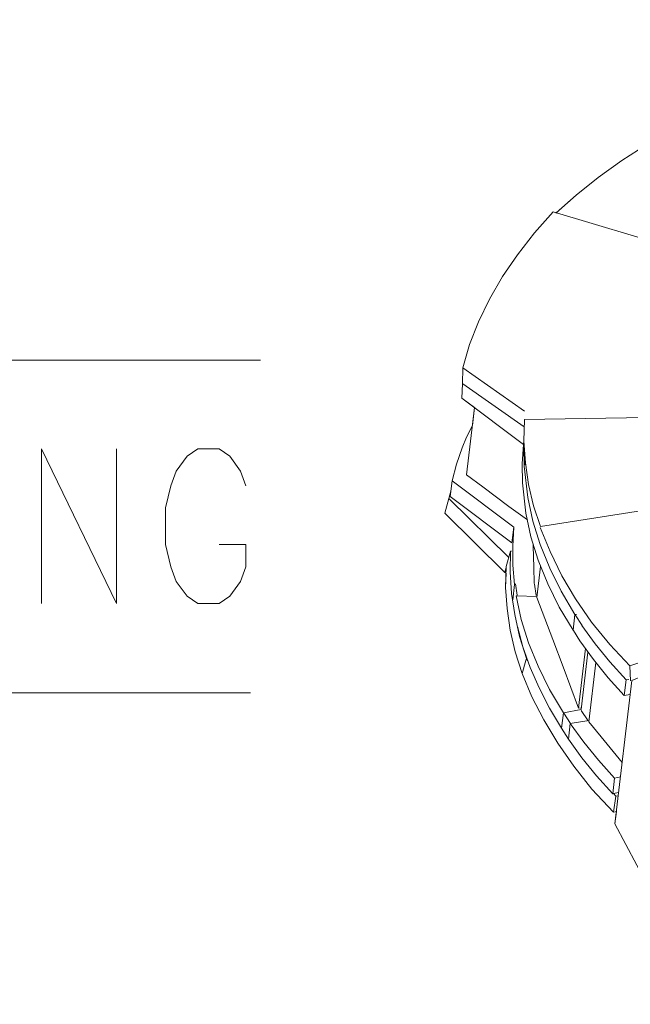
# Model space of a CAD drawing. Header units: inches. Extents: x -7 to 6.8, y -5.2 to 5.1.
# Tile 8 of 37: x 0.5 to 1.7, y -3.2 to -1.1. Entities that reach past the tile are written whole.
import ezdxf

# ---------------------------------------------------------------- set-up
doc = ezdxf.new("R2010")
doc.units = ezdxf.units.IN
doc.header["$MEASUREMENT"] = 0
doc.layers.add('Layer 1', color=7, linetype='Continuous')

msp = doc.modelspace()

# ---------------------------------------------------------------- linework, layer by layer
at = {"layer": 'Layer 1', "lineweight": 9}
msp.add_open_spline([(4.3788, -1.7689), (4.3788, -1.7689), (4.4057, -1.7657), (4.4057, -1.7657), (4.4057, -1.7657), (4.4057, -1.7657), (4.4413, -1.8081), (4.4413, -1.8081), (4.4413, -1.8081), (4.4413, -1.8081), (4.473, -1.8509), (4.473, -1.8509), (4.473, -1.8509), (4.473, -1.8509), (4.5015, -1.894), (4.5015, -1.894), (4.5015, -1.894), (4.5015, -1.894), (4.5268, -1.9375), (4.5268, -1.9375), (4.5268, -1.9375), (4.5268, -1.9375), (4.5483, -1.9806), (4.5483, -1.9806), (4.5483, -1.9806), (4.5483, -1.9806), (4.5667, -2.0234), (4.5667, -2.0234), (4.5667, -2.0234), (4.5667, -2.0234), (4.5813, -2.0656), (4.5813, -2.0656), (4.5813, -2.0656), (4.5813, -2.0656), (4.5776, -2.0777), (4.5776, -2.0777), (4.5776, -2.0777), (4.5776, -2.0777), (4.5856, -2.1153), (4.5856, -2.1153), (4.5856, -2.1153), (4.5856, -2.1153), (4.5925, -2.1637), (4.5925, -2.1637), (4.5925, -2.1637), (4.5925, -2.1637), (4.5926, -2.1664), (4.5926, -2.1664), (4.5926, -2.1664), (4.5926, -2.1664), (4.598, -2.1964), (4.598, -2.1964), (4.598, -2.1964), (4.598, -2.1964), (4.6017, -2.2381), (4.6017, -2.2381), (4.6017, -2.2381), (4.6017, -2.2381), (4.6016, -2.2795), (4.6016, -2.2795), (4.6016, -2.2795), (4.6016, -2.2795), (4.6004, -2.3028), (4.6004, -2.3028), (4.6004, -2.3028), (4.6004, -2.3028), (4.9876, -3.2423), (4.9876, -3.2423), (4.9876, -3.2423), (4.9876, -3.2423), (4.9838, -3.2747), (4.9838, -3.2747), (4.9838, -3.2747), (4.9838, -3.2747), (4.9427, -3.2923), (4.9427, -3.2923), (4.9427, -3.2923), (4.9427, -3.2923), (4.9331, -3.3743), (4.9331, -3.3743), (4.9331, -3.3743), (4.9331, -3.3743), (4.9635, -3.4479), (4.9635, -3.4479), (4.9635, -3.4479), (4.9635, -3.4479), (4.9598, -3.4802), (4.9598, -3.4802), (4.9598, -3.4802), (4.9598, -3.4802), (4.8308, -3.5356), (4.8308, -3.5356), (4.8308, -3.5356), (4.8308, -3.5356), (4.8304, -3.5384), (4.8304, -3.5384), (4.8304, -3.5384), (4.8304, -3.5384), (4.8001, -3.5513), (4.8001, -3.5513), (4.8001, -3.5513), (4.8001, -3.5513), (4.4464, -3.2847), (4.4464, -3.2847), (4.4464, -3.2847), (4.4464, -3.2847), (4.396, -3.2847), (4.396, -3.2847), (4.396, -3.2847), (4.396, -3.2847), (4.413, -3.2976), (4.413, -3.2976), (4.413, -3.2976), (4.413, -3.2976), (4.4666, -3.3063), (4.4666, -3.3063), (4.4666, -3.3063), (4.4666, -3.3063), (4.5742, -3.3875), (4.5742, -3.3875), (4.5742, -3.3875), (4.5742, -3.3875), (4.5704, -3.4198), (4.5704, -3.4198), (4.5704, -3.4198), (4.5704, -3.4198), (4.5665, -3.4529), (4.5665, -3.4529), (4.5665, -3.4529), (4.5665, -3.4529), (4.5386, -3.4647), (4.5386, -3.4647), (4.5386, -3.4647), (4.5386, -3.4647), (4.522, -3.6069), (4.522, -3.6069), (4.522, -3.6069), (4.522, -3.6069), (4.5485, -3.6272), (4.5485, -3.6272), (4.5485, -3.6272), (4.5485, -3.6272), (4.5447, -3.6595), (4.5447, -3.6595), (4.5447, -3.6595), (4.5447, -3.6595), (4.5143, -3.6724), (4.5143, -3.6724), (4.5143, -3.6724), (4.5143, -3.6724), (4.5121, -3.6713), (4.5121, -3.6713), (4.5121, -3.6713), (4.5121, -3.6713), (4.3914, -3.7228), (4.3914, -3.7228), (4.3914, -3.7228), (4.3914, -3.7228), (3.2095, -3.3607), (3.2095, -3.3607), (3.2095, -3.3607), (3.2095, -3.3607), (3.1578, -3.3615), (3.1578, -3.3615), (3.1578, -3.3615), (3.1578, -3.3615), (3.1033, -3.3598), (3.1033, -3.3598), (3.1033, -3.3598), (3.1033, -3.3598), (3.0479, -3.3592), (3.0479, -3.3592), (3.0479, -3.3592), (3.0479, -3.3592), (3.0623, -3.37), (3.0623, -3.37), (3.0623, -3.37), (3.0623, -3.37), (3.0383, -3.4022), (3.0383, -3.4022), (3.0383, -3.4022), (3.0383, -3.4022), (3.024, -3.3911), (3.024, -3.3911), (3.024, -3.3911), (3.024, -3.3911), (2.9963, -3.4277), (2.9963, -3.4277), (2.9963, -3.4277), (2.9963, -3.4277), (2.9617, -3.4432), (2.9617, -3.4432), (2.9617, -3.4432), (2.9617, -3.4432), (2.9616, -3.4439), (2.9616, -3.4439), (2.9616, -3.4439), (2.9616, -3.4439), (2.9312, -3.4568), (2.9312, -3.4568), (2.9312, -3.4568), (2.9312, -3.4568), (2.9304, -3.4565), (2.9304, -3.4565), (2.9304, -3.4565), (2.9304, -3.4565), (2.8961, -3.4706), (2.8961, -3.4706), (2.8961, -3.4706), (2.8961, -3.4706), (2.8774, -3.457), (2.8774, -3.457), (2.8774, -3.457), (2.8774, -3.457), (2.7771, -3.4256), (2.7771, -3.4256), (2.7771, -3.4256), (2.7771, -3.4256), (2.7608, -3.4329), (2.7608, -3.4329), (2.7608, -3.4329), (2.7608, -3.4329), (2.7386, -3.4421), (2.7386, -3.4421), (2.7386, -3.4421), (2.7386, -3.4421), (2.6853, -3.4311), (2.6853, -3.4311), (2.6853, -3.4311), (2.6853, -3.4311), (2.6716, -3.421), (2.6716, -3.421), (2.6716, -3.421), (2.6716, -3.421), (2.6634, -3.4317), (2.6634, -3.4317), (2.6634, -3.4317), (2.6634, -3.4317), (2.5759, -3.366), (2.5759, -3.366), (2.5759, -3.366), (2.5759, -3.366), (2.2775, -3.1419), (2.2775, -3.1419), (2.2775, -3.1419), (2.2775, -3.1419), (2.212, -3.1144), (2.212, -3.1144), (2.212, -3.1144), (2.212, -3.1144), (2.1461, -3.084), (2.1461, -3.084), (2.1461, -3.084), (2.1461, -3.084), (2.0826, -3.0532), (2.0826, -3.0532), (2.0826, -3.0532), (2.0826, -3.0532), (2.0596, -3.0559), (2.0596, -3.0559), (2.0596, -3.0559), (2.0596, -3.0559), (2.0424, -3.043), (2.0424, -3.043), (2.0424, -3.043), (2.0424, -3.043), (2.0154, -3.0229), (2.0154, -3.0229), (2.0154, -3.0229), (2.0154, -3.0229), (2.0085, -3.0258), (2.0085, -3.0258), (2.0085, -3.0258), (2.0085, -3.0258), (1.9283, -3.0382), (1.9283, -3.0382), (1.9283, -3.0382), (1.9283, -3.0382), (1.7748, -2.9227), (1.7748, -2.9227), (1.7748, -2.9227), (1.7748, -2.9227), (1.7057, -2.7929), (1.7057, -2.7929), (1.7057, -2.7929), (1.7057, -2.7929), (1.7087, -2.7671), (1.7087, -2.7671), (1.7087, -2.7671), (1.7087, -2.7671), (1.7029, -2.7683), (1.7029, -2.7683), (1.7029, -2.7683), (1.7029, -2.7683), (1.6572, -2.7201), (1.6572, -2.7201), (1.6572, -2.7201), (1.6572, -2.7201), (1.6199, -2.6721), (1.6199, -2.6721), (1.6199, -2.6721), (1.6199, -2.6721), (1.5866, -2.6237), (1.5866, -2.6237), (1.5866, -2.6237), (1.5866, -2.6237), (1.5571, -2.575), (1.5571, -2.575), (1.5571, -2.575), (1.5571, -2.575), (1.5323, -2.5268), (1.5323, -2.5268), (1.5323, -2.5268), (1.5323, -2.5268), (1.5115, -2.4784), (1.5115, -2.4784), (1.5115, -2.4784), (1.5115, -2.4784), (1.4973, -2.433), (1.4973, -2.433), (1.4973, -2.433), (1.4973, -2.433), (1.487, -2.3873), (1.487, -2.3873), (1.487, -2.3873), (1.487, -2.3873), (1.4806, -2.3421), (1.4806, -2.3421), (1.4806, -2.3421), (1.4806, -2.3421), (1.4772, -2.298), (1.4772, -2.298), (1.4772, -2.298), (1.4772, -2.298), (1.478, -2.268), (1.478, -2.268), (1.478, -2.268), (1.478, -2.268), (1.4754, -2.2666), (1.4754, -2.2666), (1.4754, -2.2666), (1.4754, -2.2666), (1.3502, -2.1427), (1.3502, -2.1427), (1.3502, -2.1427), (1.3502, -2.1427), (1.3585, -2.1116), (1.3585, -2.1116), (1.3585, -2.1116), (1.3585, -2.1116), (1.3626, -2.0965), (1.3626, -2.0965), (1.3626, -2.0965), (1.3626, -2.0965), (1.3651, -2.075), (1.3651, -2.075), (1.3651, -2.075), (1.3651, -2.075), (1.3747, -2.0402), (1.3747, -2.0402), (1.3747, -2.0402), (1.3747, -2.0402), (1.3865, -2.0057), (1.3865, -2.0057), (1.3865, -2.0057), (1.3865, -2.0057), (1.3954, -1.9833), (1.3954, -1.9833), (1.3954, -1.9833), (1.3954, -1.9833), (1.4076, -1.9589), (1.4076, -1.9589), (1.4076, -1.9589), (1.4076, -1.9589), (1.4119, -1.9217), (1.4119, -1.9217), (1.4119, -1.9217), (1.4119, -1.9217), (1.3854, -1.9018), (1.3854, -1.9018), (1.3854, -1.9018), (1.3854, -1.9018), (1.3873, -1.8717), (1.3873, -1.8717), (1.3873, -1.8717), (1.3873, -1.8717), (1.3874, -1.838), (1.3874, -1.838), (1.3874, -1.838), (1.3874, -1.838), (1.4016, -1.7897), (1.4016, -1.7897), (1.4016, -1.7897), (1.4016, -1.7897), (1.4205, -1.742), (1.4205, -1.742), (1.4205, -1.742), (1.4205, -1.742), (1.4432, -1.6947), (1.4432, -1.6947), (1.4432, -1.6947), (1.4432, -1.6947), (1.4706, -1.6472), (1.4706, -1.6472), (1.4706, -1.6472), (1.4706, -1.6472), (1.5017, -1.6016), (1.5017, -1.6016), (1.5017, -1.6016), (1.5017, -1.6016), (1.5374, -1.5559), (1.5374, -1.5559), (1.5374, -1.5559), (1.5374, -1.5559), (1.5769, -1.5121), (1.5769, -1.5121), (1.5769, -1.5121), (1.5769, -1.5121), (1.5831, -1.514), (1.5831, -1.514), (1.5831, -1.514), (1.5831, -1.514), (1.6248, -1.4768), (1.6248, -1.4768), (1.6248, -1.4768), (1.6248, -1.4768), (1.6705, -1.44), (1.6705, -1.44), (1.6705, -1.44), (1.6705, -1.44), (1.72, -1.4044), (1.72, -1.4044), (1.72, -1.4044), (1.72, -1.4044), (1.7723, -1.3707), (1.7723, -1.3707), (1.7723, -1.3707), (1.7723, -1.3707), (1.8284, -1.3383), (1.8284, -1.3383), (1.8284, -1.3383), (1.8284, -1.3383), (1.8875, -1.3069), (1.8875, -1.3069), (1.8875, -1.3069), (1.8875, -1.3069), (1.9488, -1.2766), (1.9488, -1.2766), (1.9488, -1.2766), (1.9488, -1.2766), (1.9488, -1.2747), (1.9488, -1.2747), (1.9488, -1.2747), (1.9488, -1.2747), (2.0118, -1.2501), (2.0118, -1.2501), (2.0118, -1.2501), (2.0118, -1.2501), (2.0769, -1.2272), (2.0769, -1.2272), (2.0769, -1.2272), (2.0769, -1.2272), (2.1441, -1.2062), (2.1441, -1.2062), (2.1441, -1.2062), (2.1441, -1.2062), (2.2135, -1.187), (2.2135, -1.187), (2.2135, -1.187), (2.2135, -1.187), (2.2849, -1.1696), (2.2849, -1.1696), (2.2849, -1.1696), (2.2849, -1.1696), (2.3579, -1.1532), (2.3579, -1.1532), (2.3579, -1.1532), (2.3579, -1.1532), (2.4336, -1.1394), (2.4336, -1.1394), (2.4336, -1.1394), (2.4336, -1.1394), (2.435, -1.141), (2.435, -1.141), (2.435, -1.141), (2.435, -1.141), (2.4351, -1.1334), (2.4351, -1.1334), (2.4351, -1.1334), (2.4351, -1.1334), (2.519, -1.1237), (2.519, -1.1237), (2.519, -1.1237), (2.519, -1.1237), (2.6048, -1.1173), (2.6048, -1.1173), (2.6048, -1.1173), (2.6048, -1.1173), (2.6912, -1.1118), (2.6912, -1.1118), (2.6912, -1.1118), (2.6912, -1.1118), (2.7797, -1.1097), (2.7797, -1.1097), (2.7797, -1.1097), (2.7797, -1.1097), (2.8678, -1.1098), (2.8678, -1.1098), (2.8678, -1.1098), (2.8678, -1.1098), (2.9574, -1.1117), (2.9574, -1.1117), (2.9574, -1.1117), (2.9574, -1.1117), (3.0474, -1.116), (3.0474, -1.116), (3.0474, -1.116), (3.0474, -1.116), (3.1893, -1.1965), (3.1893, -1.1965), (3.1893, -1.1965), (3.1893, -1.1965), (3.1881, -1.2136), (3.1881, -1.2136), (3.1881, -1.2136), (3.1881, -1.2136), (3.1881, -1.2136), (3.1881, -1.2136), (3.1881, -1.2136), (3.1881, -1.2136), (3.2502, -1.2232), (3.2502, -1.2232), (3.2502, -1.2232), (3.2502, -1.2232), (3.313, -1.2337), (3.313, -1.2337), (3.313, -1.2337), (3.313, -1.2337), (3.3945, -1.2503), (3.3945, -1.2503), (3.3945, -1.2503), (3.4211, -1.2555), (3.4473, -1.2615), (3.4737, -1.2673), (3.4737, -1.2673), (3.4737, -1.2673), (3.5329, -1.282), (3.5329, -1.282), (3.5329, -1.282), (3.5329, -1.282), (3.5919, -1.2975), (3.5919, -1.2975), (3.5919, -1.2975), (3.5919, -1.2975), (3.5924, -1.2999), (3.5924, -1.2999), (3.5924, -1.2999), (3.5924, -1.2999), (3.6668, -1.3242), (3.6668, -1.3242), (3.6668, -1.3242), (3.6668, -1.3242), (3.7395, -1.3499), (3.7395, -1.3499), (3.7395, -1.3499), (3.7395, -1.3499), (3.8097, -1.3769), (3.8097, -1.3769), (3.8097, -1.3769), (3.8097, -1.3769), (3.8789, -1.406), (3.8789, -1.406), (3.8789, -1.406), (3.8789, -1.406), (3.9449, -1.4356), (3.9449, -1.4356), (3.9449, -1.4356), (3.9449, -1.4356), (4.0108, -1.4679), (4.0108, -1.4679), (4.0108, -1.4679), (4.0108, -1.4679), (4.0321, -1.4637), (4.0321, -1.4637), (4.0321, -1.4637), (4.0321, -1.4637), (4.0479, -1.4761), (4.0479, -1.4761), (4.0479, -1.4761), (4.0479, -1.4761), (4.0486, -1.4758), (4.0486, -1.4758), (4.0486, -1.4758), (4.0486, -1.4758), (4.0718, -1.4932), (4.0718, -1.4932), (4.0718, -1.4932), (4.0718, -1.4932), (4.0814, -1.489), (4.0814, -1.489), (4.0814, -1.489), (4.0814, -1.489), (4.1679, -1.4765), (4.1679, -1.4765), (4.1679, -1.4765), (4.1679, -1.4765), (4.3179, -1.5892), (4.3179, -1.5892), (4.3179, -1.5892), (4.3179, -1.5892), (4.385, -1.7157), (4.385, -1.7157), (4.385, -1.7157), (4.385, -1.7157), (4.3788, -1.7689), (4.3788, -1.7689)], degree=3, knots=[0, 0, 0, 0, 0.006452, 0.006452, 0.006452, 0.006452, 0.012903, 0.012903, 0.012903, 0.012903, 0.019355, 0.019355, 0.019355, 0.019355, 0.025806, 0.025806, 0.025806, 0.025806, 0.032258, 0.032258, 0.032258, 0.032258, 0.03871, 0.03871, 0.03871, 0.03871, 0.045161, 0.045161, 0.045161, 0.045161, 0.051613, 0.051613, 0.051613, 0.051613, 0.058065, 0.058065, 0.058065, 0.058065, 0.064516, 0.064516, 0.064516, 0.064516, 0.070968, 0.070968, 0.070968, 0.070968, 0.077419, 0.077419, 0.077419, 0.077419, 0.083871, 0.083871, 0.083871, 0.083871, 0.090323, 0.090323, 0.090323, 0.090323, 0.096774, 0.096774, 0.096774, 0.096774, 0.103226, 0.103226, 0.103226, 0.103226, 0.109677, 0.109677, 0.109677, 0.109677, 0.116129, 0.116129, 0.116129, 0.116129, 0.122581, 0.122581, 0.122581, 0.122581, 0.129032, 0.129032, 0.129032, 0.129032, 0.135484, 0.135484, 0.135484, 0.135484, 0.141935, 0.141935, 0.141935, 0.141935, 0.148387, 0.148387, 0.148387, 0.148387, 0.154839, 0.154839, 0.154839, 0.154839, 0.16129, 0.16129, 0.16129, 0.16129, 0.167742, 0.167742, 0.167742, 0.167742, 0.174194, 0.174194, 0.174194, 0.174194, 0.180645, 0.180645, 0.180645, 0.180645, 0.187097, 0.187097, 0.187097, 0.187097, 0.193548, 0.193548, 0.193548, 0.193548, 0.2, 0.2, 0.2, 0.2, 0.206452, 0.206452, 0.206452, 0.206452, 0.212903, 0.212903, 0.212903, 0.212903, 0.219355, 0.219355, 0.219355, 0.219355, 0.225806, 0.225806, 0.225806, 0.225806, 0.232258, 0.232258, 0.232258, 0.232258, 0.23871, 0.23871, 0.23871, 0.23871, 0.245161, 0.245161, 0.245161, 0.245161, 0.251613, 0.251613, 0.251613, 0.251613, 0.258065, 0.258065, 0.258065, 0.258065, 0.264516, 0.264516, 0.264516, 0.264516, 0.270968, 0.270968, 0.270968, 0.270968, 0.277419, 0.277419, 0.277419, 0.277419, 0.283871, 0.283871, 0.283871, 0.283871, 0.290323, 0.290323, 0.290323, 0.290323, 0.296774, 0.296774, 0.296774, 0.296774, 0.303226, 0.303226, 0.303226, 0.303226, 0.309677, 0.309677, 0.309677, 0.309677, 0.316129, 0.316129, 0.316129, 0.316129, 0.322581, 0.322581, 0.322581, 0.322581, 0.329032, 0.329032, 0.329032, 0.329032, 0.335484, 0.335484, 0.335484, 0.335484, 0.341935, 0.341935, 0.341935, 0.341935, 0.348387, 0.348387, 0.348387, 0.348387, 0.354839, 0.354839, 0.354839, 0.354839, 0.36129, 0.36129, 0.36129, 0.36129, 0.367742, 0.367742, 0.367742, 0.367742, 0.374194, 0.374194, 0.374194, 0.374194, 0.380645, 0.380645, 0.380645, 0.380645, 0.387097, 0.387097, 0.387097, 0.387097, 0.393548, 0.393548, 0.393548, 0.393548, 0.4, 0.4, 0.4, 0.4, 0.406452, 0.406452, 0.406452, 0.406452, 0.412903, 0.412903, 0.412903, 0.412903, 0.419355, 0.419355, 0.419355, 0.419355, 0.425806, 0.425806, 0.425806, 0.425806, 0.432258, 0.432258, 0.432258, 0.432258, 0.43871, 0.43871, 0.43871, 0.43871, 0.445161, 0.445161, 0.445161, 0.445161, 0.451613, 0.451613, 0.451613, 0.451613, 0.458065, 0.458065, 0.458065, 0.458065, 0.464516, 0.464516, 0.464516, 0.464516, 0.470968, 0.470968, 0.470968, 0.470968, 0.477419, 0.477419, 0.477419, 0.477419, 0.483871, 0.483871, 0.483871, 0.483871, 0.490323, 0.490323, 0.490323, 0.490323, 0.496774, 0.496774, 0.496774, 0.496774, 0.503226, 0.503226, 0.503226, 0.503226, 0.509677, 0.509677, 0.509677, 0.509677, 0.516129, 0.516129, 0.516129, 0.516129, 0.522581, 0.522581, 0.522581, 0.522581, 0.529032, 0.529032, 0.529032, 0.529032, 0.535484, 0.535484, 0.535484, 0.535484, 0.541935, 0.541935, 0.541935, 0.541935, 0.548387, 0.548387, 0.548387, 0.548387, 0.554839, 0.554839, 0.554839, 0.554839, 0.56129, 0.56129, 0.56129, 0.56129, 0.567742, 0.567742, 0.567742, 0.567742, 0.574194, 0.574194, 0.574194, 0.574194, 0.580645, 0.580645, 0.580645, 0.580645, 0.587097, 0.587097, 0.587097, 0.587097, 0.593548, 0.593548, 0.593548, 0.593548, 0.6, 0.6, 0.6, 0.6, 0.606452, 0.606452, 0.606452, 0.606452, 0.612903, 0.612903, 0.612903, 0.612903, 0.619355, 0.619355, 0.619355, 0.619355, 0.625806, 0.625806, 0.625806, 0.625806, 0.632258, 0.632258, 0.632258, 0.632258, 0.63871, 0.63871, 0.63871, 0.63871, 0.645161, 0.645161, 0.645161, 0.645161, 0.651613, 0.651613, 0.651613, 0.651613, 0.658065, 0.658065, 0.658065, 0.658065, 0.664516, 0.664516, 0.664516, 0.664516, 0.670968, 0.670968, 0.670968, 0.670968, 0.677419, 0.677419, 0.677419, 0.677419, 0.683871, 0.683871, 0.683871, 0.683871, 0.690323, 0.690323, 0.690323, 0.690323, 0.696774, 0.696774, 0.696774, 0.696774, 0.703226, 0.703226, 0.703226, 0.703226, 0.709677, 0.709677, 0.709677, 0.709677, 0.716129, 0.716129, 0.716129, 0.716129, 0.722581, 0.722581, 0.722581, 0.722581, 0.729032, 0.729032, 0.729032, 0.729032, 0.735484, 0.735484, 0.735484, 0.735484, 0.741935, 0.741935, 0.741935, 0.741935, 0.748387, 0.748387, 0.748387, 0.748387, 0.754839, 0.754839, 0.754839, 0.754839, 0.76129, 0.76129, 0.76129, 0.76129, 0.767742, 0.767742, 0.767742, 0.767742, 0.774194, 0.774194, 0.774194, 0.774194, 0.780645, 0.780645, 0.780645, 0.780645, 0.787097, 0.787097, 0.787097, 0.787097, 0.793548, 0.793548, 0.793548, 0.793548, 0.8, 0.8, 0.8, 0.8, 0.806452, 0.806452, 0.806452, 0.806452, 0.812903, 0.812903, 0.812903, 0.812903, 0.819355, 0.819355, 0.819355, 0.819355, 0.825806, 0.825806, 0.825806, 0.825806, 0.832258, 0.832258, 0.832258, 0.832258, 0.83871, 0.83871, 0.83871, 0.83871, 0.845161, 0.845161, 0.845161, 0.845161, 0.851613, 0.851613, 0.851613, 0.851613, 0.858065, 0.858065, 0.858065, 0.858065, 0.864516, 0.864516, 0.864516, 0.864516, 0.870968, 0.870968, 0.870968, 0.870968, 0.877419, 0.877419, 0.877419, 0.877419, 0.883871, 0.883871, 0.883871, 0.883871, 0.890323, 0.890323, 0.890323, 0.890323, 0.896774, 0.896774, 0.896774, 0.896774, 0.903226, 0.903226, 0.903226, 0.903226, 0.909677, 0.909677, 0.909677, 0.909677, 0.916129, 0.916129, 0.916129, 0.916129, 0.922581, 0.922581, 0.922581, 0.922581, 0.929032, 0.929032, 0.929032, 0.929032, 0.935484, 0.935484, 0.935484, 0.935484, 0.941935, 0.941935, 0.941935, 0.941935, 0.948387, 0.948387, 0.948387, 0.948387, 0.954839, 0.954839, 0.954839, 0.954839, 0.96129, 0.96129, 0.96129, 0.96129, 0.967742, 0.967742, 0.967742, 0.967742, 0.974194, 0.974194, 0.974194, 0.974194, 0.980645, 0.980645, 0.980645, 0.980645, 0.987097, 0.987097, 0.987097, 0.987097, 1, 1, 1, 1], dxfattribs=at)
at = {"layer": 'Layer 1', "color": 5, "lineweight": 9}
for points, knots in [([(1.9488, -1.2766), (1.9488, -1.2766), (1.8875, -1.3069), (1.8875, -1.3069), (1.8875, -1.3069), (1.8875, -1.3069), (1.8284, -1.3383), (1.8284, -1.3383), (1.8284, -1.3383), (1.8284, -1.3383), (1.7723, -1.3707), (1.7723, -1.3707), (1.7723, -1.3707), (1.7723, -1.3707), (1.72, -1.4044), (1.72, -1.4044), (1.72, -1.4044), (1.72, -1.4044), (1.6705, -1.44), (1.6705, -1.44), (1.6705, -1.44), (1.6705, -1.44), (1.6248, -1.4768), (1.6248, -1.4768), (1.6248, -1.4768), (1.6248, -1.4768), (1.5824, -1.5146), (1.5824, -1.5146)], [0, 0, 0, 0, 0.125, 0.125, 0.125, 0.125, 0.25, 0.25, 0.25, 0.25, 0.375, 0.375, 0.375, 0.375, 0.5, 0.5, 0.5, 0.5, 0.625, 0.625, 0.625, 0.625, 0.75, 0.75, 0.75, 0.75, 1, 1, 1, 1]), ([(1.8279, -1.5875), (1.8279, -1.5875), (1.5769, -1.5121), (1.5769, -1.5121), (1.5769, -1.5121), (1.5769, -1.5121), (1.5374, -1.5559), (1.5374, -1.5559), (1.5374, -1.5559), (1.5374, -1.5559), (1.5017, -1.6016), (1.5017, -1.6016), (1.5017, -1.6016), (1.5017, -1.6016), (1.4706, -1.6472), (1.4706, -1.6472), (1.4706, -1.6472), (1.4706, -1.6472), (1.4432, -1.6947), (1.4432, -1.6947), (1.4432, -1.6947), (1.4432, -1.6947), (1.4205, -1.742), (1.4205, -1.742), (1.4205, -1.742), (1.4205, -1.742), (1.4016, -1.7897), (1.4016, -1.7897), (1.4016, -1.7897), (1.4016, -1.7897), (1.3874, -1.838), (1.3874, -1.838), (1.3874, -1.838), (1.3874, -1.838), (1.3873, -1.8717), (1.3873, -1.8717), (1.3873, -1.8717), (1.3873, -1.8717), (1.3854, -1.9018), (1.3854, -1.9018), (1.3854, -1.9018), (1.3854, -1.9018), (1.5145, -1.9988), (1.5145, -1.9988)], [0, 0, 0, 0, 0.083333, 0.083333, 0.083333, 0.083333, 0.166667, 0.166667, 0.166667, 0.166667, 0.25, 0.25, 0.25, 0.25, 0.333333, 0.333333, 0.333333, 0.333333, 0.416667, 0.416667, 0.416667, 0.416667, 0.5, 0.5, 0.5, 0.5, 0.583333, 0.583333, 0.583333, 0.583333, 0.666667, 0.666667, 0.666667, 0.666667, 0.75, 0.75, 0.75, 0.75, 0.833333, 0.833333, 0.833333, 0.833333, 1, 1, 1, 1]), ([(1.4119, -1.9217), (1.4119, -1.9217), (1.3955, -2.0621), (1.3955, -2.0621), (1.3955, -2.0621), (1.3955, -2.0621), (1.4293, -2.0871), (1.4293, -2.0871)], [0, 0, 0, 0, 0.333333, 0.333333, 0.333333, 0.333333, 1, 1, 1, 1]), ([(1.5167, -1.9468), (1.5167, -1.9468), (1.5153, -1.9919), (1.5153, -1.9919), (1.5153, -1.9919), (1.5153, -1.9919), (1.5186, -2.0375), (1.5186, -2.0375), (1.5186, -2.0375), (1.5186, -2.0375), (1.525, -2.0827), (1.525, -2.0827), (1.525, -2.0827), (1.525, -2.0827), (1.5354, -2.1269), (1.5354, -2.1269), (1.5354, -2.1269), (1.5354, -2.1269), (1.5498, -2.1707), (1.5498, -2.1707)], [0, 0, 0, 0, 0.166667, 0.166667, 0.166667, 0.166667, 0.333333, 0.333333, 0.333333, 0.333333, 0.5, 0.5, 0.5, 0.5, 0.666667, 0.666667, 0.666667, 0.666667, 1, 1, 1, 1]), ([(1.4076, -1.9589), (1.4076, -1.9589), (1.3954, -1.9833), (1.3954, -1.9833), (1.3954, -1.9833), (1.3954, -1.9833), (1.3865, -2.0057), (1.3865, -2.0057), (1.3865, -2.0057), (1.3865, -2.0057), (1.3747, -2.0402), (1.3747, -2.0402), (1.3747, -2.0402), (1.3747, -2.0402), (1.3651, -2.075), (1.3651, -2.075), (1.3651, -2.075), (1.3651, -2.075), (1.3614, -2.1073), (1.3614, -2.1073)], [0, 0, 0, 0, 0.166667, 0.166667, 0.166667, 0.166667, 0.333333, 0.333333, 0.333333, 0.333333, 0.5, 0.5, 0.5, 0.5, 0.666667, 0.666667, 0.666667, 0.666667, 1, 1, 1, 1]), ([(1.5145, -1.9988), (1.5145, -1.9988), (1.5121, -2.0391), (1.5121, -2.0391), (1.5121, -2.0391), (1.5121, -2.0391), (1.5122, -2.0789), (1.5122, -2.0789), (1.5122, -2.0789), (1.5122, -2.0789), (1.5196, -2.1422), (1.5196, -2.1422)], [0, 0, 0, 0, 0.25, 0.25, 0.25, 0.25, 0.5, 0.5, 0.5, 0.5, 1, 1, 1, 1]), ([(0.5068, -2.3316), (0.5068, -2.3316), (0.5068, -2.0081), (0.5068, -2.0081), (0.5068, -2.0081), (0.5068, -2.0081), (0.6633, -2.3316), (0.6633, -2.3316), (0.6633, -2.3316), (0.6633, -2.3316), (0.6633, -2.0081), (0.6633, -2.0081)], [0, 0, 0, 0, 0.25, 0.25, 0.25, 0.25, 0.5, 0.5, 0.5, 0.5, 1, 1, 1, 1]), ([(0.9339, -2.0851), (0.9339, -2.0851), (0.9227, -2.0543), (0.9227, -2.0543), (0.9227, -2.0543), (0.9227, -2.0543), (0.9003, -2.0235), (0.9003, -2.0235), (0.9003, -2.0235), (0.9003, -2.0235), (0.878, -2.0081), (0.878, -2.0081), (0.878, -2.0081), (0.878, -2.0081), (0.8332, -2.0081), (0.8332, -2.0081), (0.8332, -2.0081), (0.8332, -2.0081), (0.8109, -2.0235), (0.8109, -2.0235), (0.8109, -2.0235), (0.8109, -2.0235), (0.7885, -2.0543), (0.7885, -2.0543), (0.7885, -2.0543), (0.7885, -2.0543), (0.7773, -2.0851), (0.7773, -2.0851), (0.7773, -2.0851), (0.7773, -2.0851), (0.7662, -2.1314), (0.7662, -2.1314), (0.7662, -2.1314), (0.7662, -2.1314), (0.7662, -2.2084), (0.7662, -2.2084), (0.7662, -2.2084), (0.7662, -2.2084), (0.7773, -2.2546), (0.7773, -2.2546), (0.7773, -2.2546), (0.7773, -2.2546), (0.7885, -2.2854), (0.7885, -2.2854), (0.7885, -2.2854), (0.7885, -2.2854), (0.8109, -2.3162), (0.8109, -2.3162), (0.8109, -2.3162), (0.8109, -2.3162), (0.8332, -2.3316), (0.8332, -2.3316), (0.8332, -2.3316), (0.8332, -2.3316), (0.878, -2.3316), (0.878, -2.3316), (0.878, -2.3316), (0.878, -2.3316), (0.9003, -2.3162), (0.9003, -2.3162), (0.9003, -2.3162), (0.9003, -2.3162), (0.9227, -2.2854), (0.9227, -2.2854), (0.9227, -2.2854), (0.9227, -2.2854), (0.9339, -2.2546), (0.9339, -2.2546), (0.9339, -2.2546), (0.9339, -2.2546), (0.9339, -2.2084), (0.9339, -2.2084), (0.9339, -2.2084), (0.9339, -2.2084), (0.878, -2.2084), (0.878, -2.2084)], [0, 0, 0, 0, 0.05, 0.05, 0.05, 0.05, 0.1, 0.1, 0.1, 0.1, 0.15, 0.15, 0.15, 0.15, 0.2, 0.2, 0.2, 0.2, 0.25, 0.25, 0.25, 0.25, 0.3, 0.3, 0.3, 0.3, 0.35, 0.35, 0.35, 0.35, 0.4, 0.4, 0.4, 0.4, 0.45, 0.45, 0.45, 0.45, 0.5, 0.5, 0.5, 0.5, 0.55, 0.55, 0.55, 0.55, 0.6, 0.6, 0.6, 0.6, 0.65, 0.65, 0.65, 0.65, 0.7, 0.7, 0.7, 0.7, 0.75, 0.75, 0.75, 0.75, 0.8, 0.8, 0.8, 0.8, 0.85, 0.85, 0.85, 0.85, 0.9, 0.9, 0.9, 0.9, 1, 1, 1, 1]), ([(1.5156, -2.0028), (1.5156, -2.0028), (1.5162, -2.0443), (1.5162, -2.0443), (1.5162, -2.0443), (1.5162, -2.0443), (1.5234, -2.1099), (1.5234, -2.1099)], [0, 0, 0, 0, 0.333333, 0.333333, 0.333333, 0.333333, 1, 1, 1, 1]), ([(1.3626, -2.0965), (1.3626, -2.0965), (1.3585, -2.1116), (1.3585, -2.1116), (1.3585, -2.1116), (1.3585, -2.1116), (1.3502, -2.1427), (1.3502, -2.1427), (1.3502, -2.1427), (1.3502, -2.1427), (1.4754, -2.2666), (1.4754, -2.2666), (1.4754, -2.2666), (1.4754, -2.2666), (1.478, -2.268), (1.478, -2.268)], [0, 0, 0, 0, 0.2, 0.2, 0.2, 0.2, 0.4, 0.4, 0.4, 0.4, 0.6, 0.6, 0.6, 0.6, 1, 1, 1, 1]), ([(1.5234, -2.1099), (1.5234, -2.1099), (1.534, -2.1595), (1.534, -2.1595), (1.534, -2.1595), (1.534, -2.1595), (1.5493, -2.2081), (1.5493, -2.2081), (1.5493, -2.2081), (1.5493, -2.2081), (1.5693, -2.2573), (1.5693, -2.2573), (1.5693, -2.2573), (1.5693, -2.2573), (1.5933, -2.3061), (1.5933, -2.3061), (1.5933, -2.3061), (1.5933, -2.3061), (1.6219, -2.3547), (1.6219, -2.3547)], [0, 0, 0, 0, 0.166667, 0.166667, 0.166667, 0.166667, 0.333333, 0.333333, 0.333333, 0.333333, 0.5, 0.5, 0.5, 0.5, 0.666667, 0.666667, 0.666667, 0.666667, 1, 1, 1, 1]), ([(1.5196, -2.1422), (1.5196, -2.1422), (1.5302, -2.1918), (1.5302, -2.1918), (1.5302, -2.1918), (1.5302, -2.1918), (1.5455, -2.2412), (1.5455, -2.2412), (1.5455, -2.2412), (1.5455, -2.2412), (1.5655, -2.2904), (1.5655, -2.2904), (1.5655, -2.2904), (1.5655, -2.2904), (1.5894, -2.3392), (1.5894, -2.3392), (1.5894, -2.3392), (1.5894, -2.3392), (1.6181, -2.3871), (1.6181, -2.3871)], [0, 0, 0, 0, 0.166667, 0.166667, 0.166667, 0.166667, 0.333333, 0.333333, 0.333333, 0.333333, 0.5, 0.5, 0.5, 0.5, 0.666667, 0.666667, 0.666667, 0.666667, 1, 1, 1, 1]), ([(1.4943, -2.172), (1.4943, -2.172), (1.492, -2.2115), (1.492, -2.2115), (1.492, -2.2115), (1.492, -2.2115), (1.492, -2.2513), (1.492, -2.2513), (1.492, -2.2513), (1.492, -2.2513), (1.4959, -2.2916), (1.4959, -2.2916)], [0, 0, 0, 0, 0.25, 0.25, 0.25, 0.25, 0.5, 0.5, 0.5, 0.5, 1, 1, 1, 1]), ([(1.5496, -2.1722), (1.5496, -2.1722), (1.5702, -2.223), (1.5702, -2.223), (1.5702, -2.223), (1.5702, -2.223), (1.5948, -2.2735), (1.5948, -2.2735), (1.5948, -2.2735), (1.5948, -2.2735), (1.6234, -2.3221), (1.6234, -2.3221), (1.6234, -2.3221), (1.6234, -2.3221), (1.6568, -2.3705), (1.6568, -2.3705), (1.6568, -2.3705), (1.6568, -2.3705), (1.695, -2.4171), (1.695, -2.4171), (1.695, -2.4171), (1.695, -2.4171), (1.7366, -2.4618), (1.7366, -2.4618)], [0, 0, 0, 0, 0.142857, 0.142857, 0.142857, 0.142857, 0.285714, 0.285714, 0.285714, 0.285714, 0.428571, 0.428571, 0.428571, 0.428571, 0.571429, 0.571429, 0.571429, 0.571429, 0.714286, 0.714286, 0.714286, 0.714286, 1, 1, 1, 1]), ([(1.4876, -2.222), (1.4876, -2.222), (1.4864, -2.2655), (1.4864, -2.2655), (1.4864, -2.2655), (1.4864, -2.2655), (1.4898, -2.3104), (1.4898, -2.3104), (1.4898, -2.3104), (1.4898, -2.3104), (1.4963, -2.3548), (1.4963, -2.3548), (1.4963, -2.3548), (1.4963, -2.3548), (1.5065, -2.4005), (1.5065, -2.4005), (1.5065, -2.4005), (1.5065, -2.4005), (1.5207, -2.4467), (1.5207, -2.4467)], [0, 0, 0, 0, 0.166667, 0.166667, 0.166667, 0.166667, 0.333333, 0.333333, 0.333333, 0.333333, 0.5, 0.5, 0.5, 0.5, 0.666667, 0.666667, 0.666667, 0.666667, 1, 1, 1, 1]), ([(1.4784, -2.2544), (1.4784, -2.2544), (1.4772, -2.298), (1.4772, -2.298), (1.4772, -2.298), (1.4772, -2.298), (1.4806, -2.3421), (1.4806, -2.3421), (1.4806, -2.3421), (1.4806, -2.3421), (1.487, -2.3873), (1.487, -2.3873), (1.487, -2.3873), (1.487, -2.3873), (1.4973, -2.433), (1.4973, -2.433), (1.4973, -2.433), (1.4973, -2.433), (1.5115, -2.4784), (1.5115, -2.4784), (1.5115, -2.4784), (1.5115, -2.4784), (1.5323, -2.5268), (1.5323, -2.5268), (1.5323, -2.5268), (1.5323, -2.5268), (1.5571, -2.575), (1.5571, -2.575), (1.5571, -2.575), (1.5571, -2.575), (1.5866, -2.6237), (1.5866, -2.6237), (1.5866, -2.6237), (1.5866, -2.6237), (1.6199, -2.6721), (1.6199, -2.6721), (1.6199, -2.6721), (1.6199, -2.6721), (1.6572, -2.7201), (1.6572, -2.7201), (1.6572, -2.7201), (1.6572, -2.7201), (1.7029, -2.7683), (1.7029, -2.7683)], [0, 0, 0, 0, 0.083333, 0.083333, 0.083333, 0.083333, 0.166667, 0.166667, 0.166667, 0.166667, 0.25, 0.25, 0.25, 0.25, 0.333333, 0.333333, 0.333333, 0.333333, 0.416667, 0.416667, 0.416667, 0.416667, 0.5, 0.5, 0.5, 0.5, 0.583333, 0.583333, 0.583333, 0.583333, 0.666667, 0.666667, 0.666667, 0.666667, 0.75, 0.75, 0.75, 0.75, 0.833333, 0.833333, 0.833333, 0.833333, 1, 1, 1, 1]), ([(1.5375, -2.2894), (1.5375, -2.2894), (1.5367, -2.2893), (1.5367, -2.2893), (1.5367, -2.2893), (1.5367, -2.2893), (1.536, -2.2557), (1.536, -2.2557)], [0, 0, 0, 0, 0.333333, 0.333333, 0.333333, 0.333333, 1, 1, 1, 1]), ([(1.5502, -2.2542), (1.5502, -2.2542), (1.5426, -2.3189), (1.5426, -2.3189), (1.5426, -2.3189), (1.5426, -2.3189), (1.576, -2.4071), (1.576, -2.4071)], [0, 0, 0, 0, 0.333333, 0.333333, 0.333333, 0.333333, 1, 1, 1, 1]), ([(1.4993, -2.3154), (1.4993, -2.3154), (1.5099, -2.365), (1.5099, -2.365), (1.5099, -2.365), (1.5099, -2.365), (1.5253, -2.4136), (1.5253, -2.4136), (1.5253, -2.4136), (1.5253, -2.4136), (1.5453, -2.4628), (1.5453, -2.4628), (1.5453, -2.4628), (1.5453, -2.4628), (1.5692, -2.5116), (1.5692, -2.5116), (1.5692, -2.5116), (1.5692, -2.5116), (1.5979, -2.5603), (1.5979, -2.5603)], [0, 0, 0, 0, 0.166667, 0.166667, 0.166667, 0.166667, 0.333333, 0.333333, 0.333333, 0.333333, 0.5, 0.5, 0.5, 0.5, 0.666667, 0.666667, 0.666667, 0.666667, 1, 1, 1, 1]), ([(1.6181, -2.3871), (1.6181, -2.3871), (1.6219, -2.3547), (1.6219, -2.3547), (1.6219, -2.3547), (1.6219, -2.3547), (1.6251, -2.3543), (1.6251, -2.3543)], [0, 0, 0, 0, 0.333333, 0.333333, 0.333333, 0.333333, 1, 1, 1, 1]), ([(1.5941, -2.5926), (1.5941, -2.5926), (1.5686, -2.5506), (1.5686, -2.5506), (1.5686, -2.5506), (1.5686, -2.5506), (1.547, -2.5083), (1.547, -2.5083), (1.547, -2.5083), (1.547, -2.5083), (1.5286, -2.4655), (1.5286, -2.4655), (1.5286, -2.4655), (1.5286, -2.4655), (1.5134, -2.4224), (1.5134, -2.4224), (1.5134, -2.4224), (1.5134, -2.4224), (1.502, -2.3797), (1.502, -2.3797)], [0, 0, 0, 0, 0.166667, 0.166667, 0.166667, 0.166667, 0.333333, 0.333333, 0.333333, 0.333333, 0.5, 0.5, 0.5, 0.5, 0.666667, 0.666667, 0.666667, 0.666667, 1, 1, 1, 1]), ([(1.6364, -2.3775), (1.6364, -2.3775), (1.6647, -2.4159), (1.6647, -2.4159), (1.6647, -2.4159), (1.6647, -2.4159), (1.6954, -2.4538), (1.6954, -2.4538), (1.6954, -2.4538), (1.6954, -2.4538), (1.7292, -2.4913), (1.7292, -2.4913)], [0, 0, 0, 0, 0.25, 0.25, 0.25, 0.25, 0.5, 0.5, 0.5, 0.5, 1, 1, 1, 1]), ([(1.6327, -2.4098), (1.6327, -2.4098), (1.6608, -2.449), (1.6608, -2.449), (1.6608, -2.449), (1.6608, -2.449), (1.6915, -2.4869), (1.6915, -2.4869), (1.6915, -2.4869), (1.6915, -2.4869), (1.7254, -2.5244), (1.7254, -2.5244)], [0, 0, 0, 0, 0.25, 0.25, 0.25, 0.25, 0.5, 0.5, 0.5, 0.5, 1, 1, 1, 1]), ([(1.7384, -2.4932), (1.7384, -2.4932), (1.7366, -2.4618), (1.7366, -2.4618), (1.7366, -2.4618), (1.7366, -2.4618), (1.8609, -2.4201), (1.8609, -2.4201)], [0, 0, 0, 0, 0.333333, 0.333333, 0.333333, 0.333333, 1, 1, 1, 1]), ([(1.5207, -2.4459), (1.5207, -2.4459), (1.5208, -2.4451), (1.5208, -2.4451), (1.5208, -2.4451), (1.5208, -2.4451), (1.5208, -2.4451), (1.5208, -2.4451)], [0, 0, 0, 0, 0.333333, 0.333333, 0.333333, 0.333333, 1, 1, 1, 1]), ([(1.6358, -2.5499), (1.6358, -2.5499), (1.6294, -2.5507), (1.6294, -2.5507), (1.6294, -2.5507), (1.6294, -2.5507), (1.5974, -2.4642), (1.5974, -2.4642)], [0, 0, 0, 0, 0.333333, 0.333333, 0.333333, 0.333333, 1, 1, 1, 1]), ([(1.6656, -2.455), (1.6656, -2.455), (1.6511, -2.579), (1.6511, -2.579), (1.6511, -2.579), (1.6511, -2.579), (1.677, -2.6109), (1.677, -2.6109)], [0, 0, 0, 0, 0.333333, 0.333333, 0.333333, 0.333333, 1, 1, 1, 1]), ([(1.8117, -2.4737), (1.8117, -2.4737), (1.7712, -2.4799), (1.7712, -2.4799), (1.7712, -2.4799), (1.7712, -2.4799), (1.7408, -2.4927), (1.7408, -2.4927), (1.7408, -2.4927), (1.7408, -2.4927), (1.7057, -2.7929), (1.7057, -2.7929), (1.7057, -2.7929), (1.7057, -2.7929), (1.7748, -2.9227), (1.7748, -2.9227), (1.7748, -2.9227), (1.7748, -2.9227), (1.9283, -3.0382), (1.9283, -3.0382), (1.9283, -3.0382), (1.9283, -3.0382), (2.0085, -3.0258), (2.0085, -3.0258), (2.0085, -3.0258), (2.0085, -3.0258), (2.0389, -3.0129), (2.0389, -3.0129)], [0, 0, 0, 0, 0.125, 0.125, 0.125, 0.125, 0.25, 0.25, 0.25, 0.25, 0.375, 0.375, 0.375, 0.375, 0.5, 0.5, 0.5, 0.5, 0.625, 0.625, 0.625, 0.625, 0.75, 0.75, 0.75, 0.75, 1, 1, 1, 1]), ([(1.6086, -2.6154), (1.6086, -2.6154), (1.5941, -2.5926), (1.5941, -2.5926), (1.5941, -2.5926), (1.5941, -2.5926), (1.5979, -2.5603), (1.5979, -2.5603)], [0, 0, 0, 0, 0.333333, 0.333333, 0.333333, 0.333333, 1, 1, 1, 1]), ([(1.6124, -2.583), (1.6124, -2.583), (1.6407, -2.6215), (1.6407, -2.6215), (1.6407, -2.6215), (1.6407, -2.6215), (1.6714, -2.6594), (1.6714, -2.6594), (1.6714, -2.6594), (1.6714, -2.6594), (1.7052, -2.6969), (1.7052, -2.6969)], [0, 0, 0, 0, 0.25, 0.25, 0.25, 0.25, 0.5, 0.5, 0.5, 0.5, 1, 1, 1, 1]), ([(1.7013, -2.73), (1.7013, -2.73), (1.6675, -2.6925), (1.6675, -2.6925), (1.6675, -2.6925), (1.6675, -2.6925), (1.6368, -2.6546), (1.6368, -2.6546), (1.6368, -2.6546), (1.6368, -2.6546), (1.6086, -2.6154), (1.6086, -2.6154)], [0, 0, 0, 0, 0.25, 0.25, 0.25, 0.25, 0.5, 0.5, 0.5, 0.5, 1, 1, 1, 1]), ([(1.7133, -2.7275), (1.7133, -2.7275), (1.703, -2.7294), (1.703, -2.7294), (1.703, -2.7294), (1.703, -2.7294), (1.7013, -2.73), (1.7013, -2.73)], [0, 0, 0, 0, 0.333333, 0.333333, 0.333333, 0.333333, 1, 1, 1, 1]), ([(1.7087, -2.7671), (1.7087, -2.7671), (1.7029, -2.7683), (1.7029, -2.7683), (1.7029, -2.7683), (1.7029, -2.7683), (1.7078, -2.7346), (1.7078, -2.7346), (1.7078, -2.7346), (1.7078, -2.7346), (1.7125, -2.7344), (1.7125, -2.7344)], [0, 0, 0, 0, 0.25, 0.25, 0.25, 0.25, 0.5, 0.5, 0.5, 0.5, 1, 1, 1, 1])]:
    msp.add_open_spline(points, degree=3, knots=knots, dxfattribs=at)
for points in [[(-5.2656, -1.8223), (-5.2656, -1.8223), (0.9647, -1.8223), (0.9647, -1.8223)], [(1.3874, -1.838), (1.3874, -1.838), (1.5165, -1.9288), (1.5165, -1.9288)], [(1.3879, -1.8719), (1.3879, -1.8719), (1.5158, -1.9615), (1.5158, -1.9615)], [(2.6669, -1.9276), (2.6669, -1.9276), (1.5167, -1.9468), (1.5167, -1.9468)], [(1.5145, -1.9988), (1.5145, -1.9988), (1.5155, -1.9903), (1.5155, -1.9903)], [(1.5498, -2.1707), (1.5498, -2.1707), (2.6762, -1.9942), (2.6762, -1.9942)], [(1.5181, -2.0414), (1.5181, -2.0414), (1.5164, -2.0092), (1.5164, -2.0092)], [(1.3653, -2.0751), (1.3653, -2.0751), (1.4943, -2.172), (1.4943, -2.172)], [(1.4837, -2.1286), (1.4837, -2.1286), (1.4293, -2.0871), (1.4293, -2.0871)], [(1.3589, -2.1123), (1.3589, -2.1123), (1.4837, -2.2355), (1.4837, -2.2355)], [(1.4905, -2.2043), (1.4905, -2.2043), (1.3614, -2.1073), (1.3614, -2.1073)], [(1.4837, -2.1286), (1.4837, -2.1286), (1.5226, -2.1566), (1.5226, -2.1566)], [(1.4943, -2.172), (1.4943, -2.172), (1.4905, -2.2043), (1.4905, -2.2043)], [(1.4876, -2.222), (1.4876, -2.222), (1.4784, -2.2544), (1.4784, -2.2544)], [(1.4892, -2.2221), (1.4892, -2.2221), (1.4876, -2.222), (1.4876, -2.222)], [(1.5345, -2.2079), (1.5345, -2.2079), (1.5349, -2.2119), (1.5349, -2.2119)], [(1.536, -2.2557), (1.536, -2.2557), (1.5349, -2.2119), (1.5349, -2.2119)], [(1.4782, -2.256), (1.4782, -2.256), (1.4755, -2.2661), (1.4755, -2.2661)], [(1.4921, -2.3239), (1.4921, -2.3239), (1.4959, -2.2916), (1.4959, -2.2916)], [(1.4959, -2.2916), (1.4959, -2.2916), (1.4974, -2.2918), (1.4974, -2.2918)], [(1.4974, -2.2918), (1.4974, -2.2918), (1.4976, -2.2902), (1.4976, -2.2902)], [(1.5011, -2.314), (1.5011, -2.314), (1.4976, -2.2902), (1.4976, -2.2902)], [(1.5373, -2.291), (1.5373, -2.291), (1.5408, -2.3148), (1.5408, -2.3148)], [(1.5429, -2.3166), (1.5429, -2.3166), (1.4993, -2.3154), (1.4993, -2.3154)], [(1.5009, -2.3156), (1.5009, -2.3156), (1.5011, -2.314), (1.5011, -2.314)], [(1.6372, -2.3776), (1.6372, -2.3776), (1.6226, -2.3556), (1.6226, -2.3556)], [(1.6189, -2.3871), (1.6189, -2.3871), (1.6181, -2.3871), (1.6181, -2.3871)], [(1.6188, -2.3879), (1.6188, -2.3879), (1.6189, -2.3871), (1.6189, -2.3871)], [(1.6188, -2.3879), (1.6188, -2.3879), (1.6327, -2.4098), (1.6327, -2.4098)], [(1.5974, -2.4642), (1.5974, -2.4642), (1.576, -2.4071), (1.576, -2.4071)], [(1.6294, -2.5507), (1.6294, -2.5507), (1.644, -2.426), (1.644, -2.426)], [(1.5193, -2.4512), (1.5193, -2.4512), (1.5116, -2.4778), (1.5116, -2.4778)], [(1.5207, -2.4467), (1.5207, -2.4467), (1.5193, -2.4512), (1.5193, -2.4512)], [(1.5208, -2.4451), (1.5208, -2.4451), (1.5232, -2.4516), (1.5232, -2.4516)], [(1.6353, -2.5537), (1.6353, -2.5537), (1.6494, -2.4336), (1.6494, -2.4336)], [(1.7254, -2.5244), (1.7254, -2.5244), (1.7292, -2.4913), (1.7292, -2.4913)], [(1.7292, -2.4913), (1.7292, -2.4913), (1.7348, -2.4904), (1.7348, -2.4904)], [(-5.2737, -2.5184), (-5.2737, -2.5184), (0.9434, -2.5184), (0.9434, -2.5184)], [(1.7254, -2.5244), (1.7254, -2.5244), (1.7374, -2.5219), (1.7374, -2.5219)], [(1.5979, -2.5603), (1.5979, -2.5603), (1.6353, -2.5537), (1.6353, -2.5537)], [(1.6352, -2.5553), (1.6352, -2.5553), (1.6497, -2.5773), (1.6497, -2.5773)], [(1.6132, -2.5831), (1.6132, -2.5831), (1.5986, -2.5611), (1.5986, -2.5611)], [(1.6124, -2.583), (1.6124, -2.583), (1.6086, -2.6154), (1.6086, -2.6154)], [(1.6514, -2.5767), (1.6514, -2.5767), (1.6124, -2.583), (1.6124, -2.583)], [(1.7146, -2.6566), (1.7146, -2.6566), (1.677, -2.6109), (1.677, -2.6109)], [(1.7146, -2.6566), (1.7146, -2.6566), (1.7207, -2.6644), (1.7207, -2.6644)], [(1.7052, -2.6969), (1.7052, -2.6969), (1.7013, -2.73), (1.7013, -2.73)], [(1.7052, -2.6969), (1.7052, -2.6969), (1.7172, -2.6944), (1.7172, -2.6944)], [(1.703, -2.7294), (1.703, -2.7294), (1.7078, -2.7346), (1.7078, -2.7346)]]:
    msp.add_open_spline(points, degree=3, dxfattribs=at)

doc.saveas('drawing.dxf')
